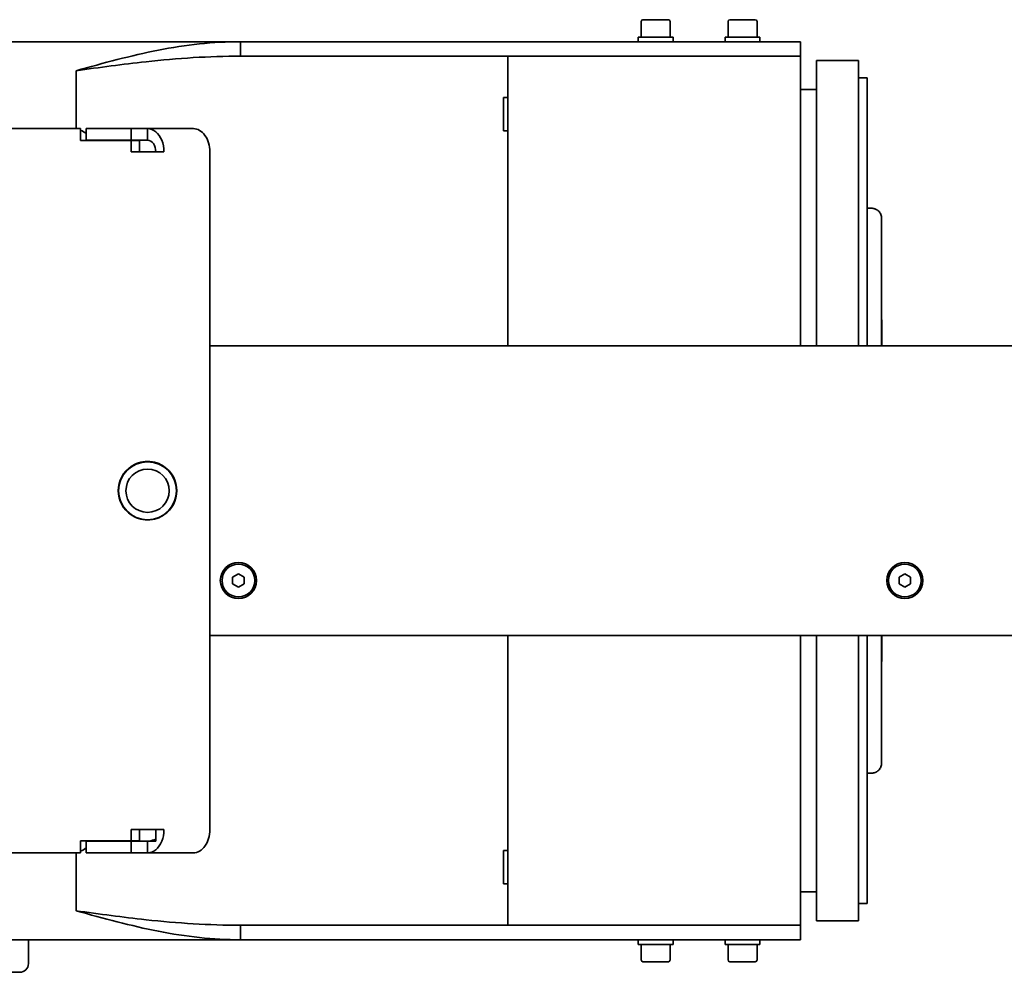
# Model space of a CAD drawing. Header units: millimetres. Extents: x 0 to 7128, y 0 to 5040.
# Tile 89 of 95: x 4730 to 5070, y 4248 to 4576. Entities that reach past the tile are written whole.
import ezdxf

# ---------------------------------------------------------------- set-up
doc = ezdxf.new("R2010")
doc.units = ezdxf.units.MM
doc.header["$LTSCALE"] = 12
doc.layers.add('Spigoli visibili(ISO)', color=7, linetype='Continuous', lineweight=35)

msp = doc.modelspace()

# ---------------------------------------------------------------- linework, layer by layer
at = {"layer": 'Spigoli visibili(ISO)'}
for p, q in [((4944.9939, 4575.8108), (4944.9939, 4570.4108)), ((4945.5939, 4576.4108), (4954.3939, 4576.4108)), ((4954.9939, 4575.8108), (4954.9939, 4570.4108)), ((4974.9939, 4575.8108), (4974.9939, 4570.4108)), ((4975.5939, 4576.4108), (4984.3939, 4576.4108)), ((4984.9939, 4575.8108), (4984.9939, 4570.4108)), ((4199.9939, 4568.8108), (4806.7067, 4568.8108)), ((4958.6763, 4568.8108), (4806.7067, 4568.8108)), ((4806.7067, 4568.8108), (4806.7067, 4565.177)), ((4955.9939, 4570.4108), (4943.9939, 4570.4108)), ((4943.9939, 4570.4108), (4943.9939, 4568.8108)), ((4955.9939, 4570.4108), (4955.9939, 4568.8108)), ((4958.6763, 4568.8108), (4999.9939, 4568.8108)), ((4985.9939, 4570.4108), (4973.9939, 4570.4108)), ((4973.9939, 4570.4108), (4973.9939, 4568.8108)), ((4985.9939, 4570.4108), (4985.9939, 4568.8108)), ((4999.9939, 4563.8108), (4999.9939, 4568.8108)), ((4806.7067, 4565.177), (4806.7067, 4563.8108)), ((4954.3683, 4563.8108), (4806.7067, 4563.8108)), ((4898.9939, 4563.8108), (4898.9939, 4463.8108)), ((4954.3683, 4563.8108), (4999.9939, 4563.8108)), ((4999.9939, 4563.8108), (4999.9939, 4463.8108)), ((5005.4939, 4562.3108), (5005.4939, 4463.8108)), ((5019.9939, 4562.3108), (5005.4939, 4562.3108)), ((5019.9939, 4562.3108), (5019.9939, 4463.8108)), ((4749.9939, 4558.8108), (4749.9939, 4538.8108)), ((5022.9939, 4556.3108), (5019.9939, 4556.3108)), ((5022.9939, 4556.3108), (5022.9939, 4551.3108)), ((4999.9939, 4552.3108), (5005.4939, 4552.3108)), ((5022.9939, 4463.8108), (5022.9939, 4551.3108)), ((4897.4939, 4538.0608), (4897.4939, 4549.5608)), ((4898.9939, 4549.5608), (4897.4939, 4549.5608)), ((4687.9939, 4538.8108), (4751.527, 4538.8108)), ((4751.527, 4538.8108), (4751.527, 4534.7108)), ((4753.4257, 4538.8108), (4753.4257, 4534.8108)), ((4768.982, 4538.8108), (4753.4257, 4538.8108)), ((4768.982, 4538.8108), (4774.6389, 4538.8108)), ((4768.982, 4534.8108), (4768.982, 4538.8108)), ((4774.6389, 4534.8108), (4774.6389, 4538.8108)), ((4774.6389, 4538.8108), (4790.437, 4538.8108)), ((4898.9939, 4538.0608), (4897.4939, 4538.0608)), ((4751.527, 4534.7108), (4754.3554, 4534.7108)), ((4753.4257, 4534.8108), (4768.982, 4534.8108)), ((4754.3554, 4534.7108), (4768.982, 4534.7108)), ((4768.982, 4534.8108), (4774.6389, 4534.8108)), ((4768.982, 4534.7108), (4768.982, 4530.8108)), ((4768.982, 4534.7108), (4771.8104, 4534.7108)), ((4771.8104, 4530.8108), (4771.8104, 4534.7108)), ((4768.982, 4530.8108), (4780.2957, 4530.8108)), ((4796.0939, 4296.8108), (4796.0939, 4530.8108)), ((5024.4939, 4511.3108), (5022.9939, 4511.3108)), ((5027.9939, 4507.8108), (5027.9939, 4463.8108)), ((5028.0439, 4472.8108), (5027.9939, 4472.8108)), ((5028.0439, 4472.8108), (5028.0439, 4463.8108)), ((4796.0939, 4463.8108), (5282.8052, 4463.8108)), ((4803.9939, 4383.9655), (4805.9939, 4385.1202)), ((4803.9939, 4381.6561), (4803.9939, 4383.9655)), ((4805.9939, 4385.1202), (4807.9939, 4383.9655)), ((4807.9939, 4383.9655), (4807.9939, 4381.6561)), ((5033.9939, 4383.9655), (5035.9939, 4385.1202)), ((5033.9939, 4381.6561), (5033.9939, 4383.9655)), ((5035.9939, 4385.1202), (5037.9939, 4383.9655)), ((5037.9939, 4383.9655), (5037.9939, 4381.6561)), ((4805.9939, 4380.5014), (4803.9939, 4381.6561)), ((4807.9939, 4381.6561), (4805.9939, 4380.5014)), ((5035.9939, 4380.5014), (5033.9939, 4381.6561)), ((5037.9939, 4381.6561), (5035.9939, 4380.5014)), ((5282.8052, 4363.8108), (4796.0939, 4363.8108)), ((4898.9939, 4363.8108), (4898.9939, 4263.8108)), ((4999.9939, 4363.8108), (4999.9939, 4263.8108)), ((5005.4939, 4363.8108), (5005.4939, 4265.3108)), ((5019.9939, 4363.8108), (5019.9939, 4265.3108)), ((5022.9939, 4276.3108), (5022.9939, 4363.8108)), ((5027.9939, 4363.8108), (5027.9939, 4319.8108)), ((5028.0439, 4363.8108), (5028.0439, 4354.8108)), ((5028.0439, 4354.8108), (5027.9939, 4354.8108)), ((5024.4939, 4316.3108), (5022.9939, 4316.3108)), ((4768.982, 4296.8108), (4768.982, 4292.9108)), ((4780.2957, 4296.8108), (4768.982, 4296.8108)), ((4771.8104, 4292.9108), (4771.8104, 4296.8108)), ((4777.4673, 4292.8108), (4777.4673, 4296.8108)), ((4751.527, 4292.9108), (4751.527, 4288.8108)), ((4754.3554, 4292.9108), (4751.527, 4292.9108)), ((4753.4257, 4292.8108), (4768.982, 4292.8108)), ((4753.4257, 4288.8108), (4753.4257, 4292.8108)), ((4768.982, 4292.9108), (4754.3554, 4292.9108)), ((4771.8104, 4292.9108), (4768.982, 4292.9108)), ((4774.6389, 4292.8108), (4768.982, 4292.8108)), ((4768.982, 4292.8108), (4768.982, 4288.8108)), ((4774.6389, 4288.8108), (4774.6389, 4292.8108)), ((4775.1389, 4292.8108), (4775.1389, 4292.8738)), ((4777.4673, 4292.8108), (4775.1389, 4292.8108)), ((4690.9939, 4288.8108), (4751.527, 4288.8108)), ((4749.9939, 4288.8108), (4749.9939, 4268.8108)), ((4768.982, 4288.8108), (4753.4257, 4288.8108)), ((4774.6389, 4288.8108), (4768.982, 4288.8108)), ((4790.437, 4288.8108), (4774.6389, 4288.8108)), ((4897.4939, 4278.0608), (4897.4939, 4289.5608)), ((4898.9939, 4289.5608), (4897.4939, 4289.5608)), ((4898.9939, 4278.0608), (4897.4939, 4278.0608)), ((5005.4939, 4275.3108), (4999.9939, 4275.3108)), ((5022.9939, 4276.3108), (5022.9939, 4271.3108)), ((5019.9939, 4271.3108), (5022.9939, 4271.3108)), ((5019.9939, 4265.3108), (5005.4939, 4265.3108)), ((4954.3683, 4263.8108), (4806.7067, 4263.8108)), ((4806.7067, 4263.8108), (4806.7067, 4262.4446)), ((4806.7067, 4262.4446), (4806.7067, 4258.8108)), ((4954.3683, 4263.8108), (4999.9939, 4263.8108)), ((4999.9939, 4263.8108), (4999.9939, 4258.8108)), ((4806.7067, 4258.8108), (4528.0343, 4258.8108)), ((4733.4939, 4250.5608), (4733.4939, 4258.8108)), ((4806.7067, 4258.8108), (4958.6763, 4258.8108)), ((4943.9939, 4257.2108), (4943.9939, 4258.8108)), ((4955.9939, 4257.2108), (4955.9939, 4258.8108)), ((4999.9939, 4258.8108), (4958.6763, 4258.8108)), ((4973.9939, 4257.2108), (4973.9939, 4258.8108)), ((4985.9939, 4257.2108), (4985.9939, 4258.8108)), ((4943.9939, 4257.2108), (4955.9939, 4257.2108)), ((4944.9939, 4251.8108), (4944.9939, 4257.2108)), ((4954.9939, 4251.8108), (4954.9939, 4257.2108)), ((4973.9939, 4257.2108), (4985.9939, 4257.2108)), ((4974.9939, 4251.8108), (4974.9939, 4257.2108)), ((4984.9939, 4251.8108), (4984.9939, 4257.2108)), ((4954.3939, 4251.2108), (4945.5939, 4251.2108)), ((4984.3939, 4251.2108), (4975.5939, 4251.2108)), ((4717.9939, 4247.5608), (4730.4939, 4247.5608))]:
    msp.add_line(p, q, dxfattribs=at)
for centre, radius in [((4774.6389, 4413.8108), 10), ((4774.6389, 4413.8108), 7.475), ((4805.9939, 4382.8108), 6.25), ((4805.9939, 4382.8108), 5.67), ((5035.9939, 4382.8108), 6.25), ((5035.9939, 4382.8108), 5.67)]:
    msp.add_circle(centre, radius, dxfattribs=at)
for centre, radius, start, end in [((4945.5939, 4575.8108), 0.6, 90, 180), ((4954.3939, 4575.8108), 0.6, 0, 90), ((4975.5939, 4575.8108), 0.6, 90, 180), ((4984.3939, 4575.8108), 0.6, 0, 90), ((4748.4939, 4530.8108), 8, 51.940856, 67.719378), ((4748.4939, 4530.8108), 8, 29.176396, 30), ((4774.6389, 4413.8108), 10.1, 124.061647, 235.938353), ((4774.6389, 4413.8108), 10.1, 304.061647, 55.938353), ((4748.4939, 4296.8108), 8, 330, 330.823604), ((4748.4939, 4296.8108), 8, 292.280622, 308.059144), ((4945.5939, 4251.8108), 0.6, 180, 270), ((4954.3939, 4251.8108), 0.6, 270, 0), ((4975.5939, 4251.8108), 0.6, 180, 270), ((4984.3939, 4251.8108), 0.6, 270, 0), ((4730.4939, 4250.5608), 3, 270, 0)]:
    msp.add_arc(centre, radius, start, end, dxfattribs=at)
for centre, major_axis, start_param, end_param in [((4774.6389, 4530.8108), (0, 8), 5.75958653, 6.28318531), ((4774.6389, 4530.8108), (0, 8), 4.71238898, 5.75958653), ((4790.437, 4530.8108), (0, 8), 4.71238898, 6.28318531), ((4774.6389, 4530.8108), (0, 4), 4.71238898, 6.28318531), ((4774.6389, 4296.8108), (0, 8), 3.66519143, 4.71238898), ((4790.437, 4296.8108), (0, -8), 0, 1.57079633), ((4774.6389, 4296.8108), (0, -4), 0, 0.1777106), ((4774.1389, 4296.8108), (5.6569, 0), 4.89009958, 5.34145318), ((4774.6389, 4296.8108), (0, -8), 0, 0.52359878)]:
    msp.add_ellipse(centre, major_axis=major_axis, ratio=0.70710678, start_param=start_param, end_param=end_param, dxfattribs=at)
for points, knots in [([(4806.7067, 4568.8108), (4797.2545, 4568.8108), (4787.8024, 4567.7331), (4778.3503, 4565.8819), (4768.8981, 4564.0307), (4759.446, 4561.4288), (4749.9939, 4558.8108)], [0, 0, 0, 0, 0.78539816, 0.78539816, 0.78539816, 1.57079633, 1.57079633, 1.57079633, 1.57079633]), ([(4806.7067, 4563.8108), (4795.8359, 4563.8108), (4784.9651, 4563.0883), (4774.0943, 4561.906), (4766.0608, 4561.0323), (4758.0273, 4559.9233), (4749.9939, 4558.8108)], [0, 0, 0, 0, 0.90327793, 0.90327793, 0.90327793, 1.57079633, 1.57079633, 1.57079633, 1.57079633]), ([(5027.9939, 4507.8108), (5027.9939, 4508.0399), (5027.9713, 4508.269), (5027.9266, 4508.4936), (5027.8819, 4508.7183), (5027.8151, 4508.9386), (5027.7274, 4509.1502), (5027.6398, 4509.3618), (5027.5313, 4509.5648), (5027.404, 4509.7553), (5027.2767, 4509.9458), (5027.1307, 4510.1237), (5026.9687, 4510.2857), (5026.8068, 4510.4477), (5026.6288, 4510.5937), (5026.4384, 4510.721), (5026.3431, 4510.7846), (5026.2448, 4510.8435), (5026.1438, 4510.8975), (5026.0427, 4510.9515), (5025.9391, 4511.0006), (5025.8333, 4511.0444), (5025.7274, 4511.0882), (5025.6195, 4511.1268), (5025.5099, 4511.1601), (5025.4003, 4511.1933), (5025.289, 4511.2212), (5025.1767, 4511.2436), (5025.0643, 4511.2659), (5024.9509, 4511.2827), (5024.8369, 4511.294), (5024.7229, 4511.3052), (5024.6084, 4511.3108), (5024.4939, 4511.3108)], [1.57079633, 1.57079633, 1.57079633, 1.57079633, 1.76714587, 1.76714587, 1.76714587, 1.96349541, 1.96349541, 1.96349541, 2.15984495, 2.15984495, 2.15984495, 2.35619449, 2.35619449, 2.35619449, 2.55254403, 2.55254403, 2.55254403, 2.6507188, 2.6507188, 2.6507188, 2.74889357, 2.74889357, 2.74889357, 2.84706834, 2.84706834, 2.84706834, 2.94524311, 2.94524311, 2.94524311, 3.04341788, 3.04341788, 3.04341788, 3.14159265, 3.14159265, 3.14159265, 3.14159265]), ([(4768.982, 4422.178), (4769.6572, 4422.6345), (4770.5238, 4423.0919), (4772.4843, 4423.7321), (4773.5805, 4423.9108), (4775.6973, 4423.9108), (4776.7934, 4423.7321), (4778.7539, 4423.0919), (4779.6205, 4422.6345), (4780.2957, 4422.178)], [0.65414447, 0.65414447, 0.65414447, 0.65414447, 0.97166106, 0.97166106, 1.28917765, 1.28917765, 1.60669425, 1.60669425, 1.92421084, 1.92421084, 1.92421084, 1.92421084]), ([(4780.2957, 4405.4436), (4779.6205, 4404.9871), (4778.7539, 4404.5297), (4776.7934, 4403.8896), (4775.6973, 4403.7108), (4773.5805, 4403.7108), (4772.4843, 4403.8896), (4770.5238, 4404.5297), (4769.6572, 4404.9871), (4768.982, 4405.4436)], [3.23249978, 3.23249978, 3.23249978, 3.23249978, 3.55001637, 3.55001637, 3.86753296, 3.86753296, 4.18504956, 4.18504956, 4.50256615, 4.50256615, 4.50256615, 4.50256615]), ([(5024.4939, 4316.3108), (5024.6084, 4316.3108), (5024.7229, 4316.3164), (5024.8369, 4316.3277), (5024.9509, 4316.3389), (5025.0643, 4316.3557), (5025.1767, 4316.3781), (5025.289, 4316.4004), (5025.4003, 4316.4283), (5025.5099, 4316.4615), (5025.6195, 4316.4948), (5025.7274, 4316.5334), (5025.8333, 4316.5772), (5025.9391, 4316.6211), (5026.0427, 4316.6701), (5026.1438, 4316.7241), (5026.2448, 4316.7781), (5026.3431, 4316.837), (5026.4384, 4316.9007), (5026.6288, 4317.0279), (5026.8068, 4317.174), (5026.9687, 4317.3359), (5027.1307, 4317.4979), (5027.2767, 4317.6758), (5027.404, 4317.8663), (5027.5313, 4318.0568), (5027.6398, 4318.2598), (5027.7274, 4318.4714), (5027.8151, 4318.6831), (5027.8819, 4318.9033), (5027.9266, 4319.128), (5027.9713, 4319.3527), (5027.9939, 4319.5817), (5027.9939, 4319.8108)], [3.14159265, 3.14159265, 3.14159265, 3.14159265, 3.23976742, 3.23976742, 3.23976742, 3.33794219, 3.33794219, 3.33794219, 3.43611696, 3.43611696, 3.43611696, 3.53429174, 3.53429174, 3.53429174, 3.63246651, 3.63246651, 3.63246651, 3.73064128, 3.73064128, 3.73064128, 3.92699082, 3.92699082, 3.92699082, 4.12334036, 4.12334036, 4.12334036, 4.3196899, 4.3196899, 4.3196899, 4.51603944, 4.51603944, 4.51603944, 4.71238898, 4.71238898, 4.71238898, 4.71238898]), ([(4749.9939, 4268.8108), (4759.446, 4266.1928), (4768.8981, 4263.5909), (4778.3503, 4261.7397), (4787.8024, 4259.8885), (4797.2545, 4258.8108), (4806.7067, 4258.8108)], [0, 0, 0, 0, 0.78539816, 0.78539816, 0.78539816, 1.57079633, 1.57079633, 1.57079633, 1.57079633]), ([(4806.7067, 4263.8108), (4795.8359, 4263.8108), (4784.9651, 4264.5333), (4774.0943, 4265.7156), (4766.0608, 4266.5893), (4758.0273, 4267.6983), (4749.9939, 4268.8108)], [0, 0, 0, 0, 0.90327793, 0.90327793, 0.90327793, 1.57079633, 1.57079633, 1.57079633, 1.57079633])]:
    msp.add_open_spline(points, degree=3, knots=knots, dxfattribs=at)

doc.saveas('drawing.dxf')
